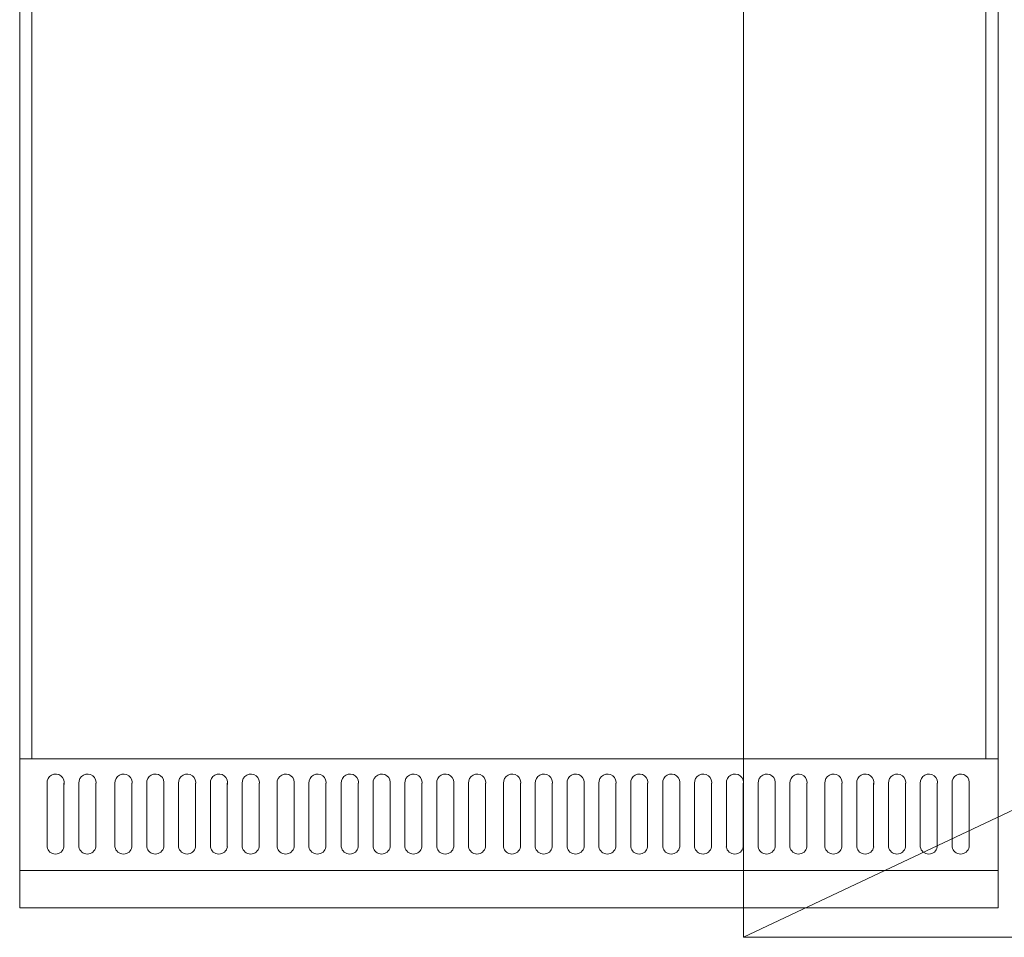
# Model space of a CAD drawing. Header units: inches. Extents: x 382808 to 408593, y -18409 to -9482.
# Tile 14 of 256: x 399195 to 399236, y -17270 to -17233. Entities that reach past the tile are written whole.
import ezdxf

# ---------------------------------------------------------------- set-up
doc = ezdxf.new("R2010")
doc.units = ezdxf.units.IN
doc.header["$LTSCALE"] = 2
doc.header["$MEASUREMENT"] = 0
doc.layers.add('!!!LOZAMET_Nr_pióra__9', color=220, linetype='CONTINUOUS', lineweight=0)

msp = doc.modelspace()

# ---------------------------------------------------------------- linework, layer by layer
at = {"layer": '!!!LOZAMET_Nr_pióra__9', "color": 7, "linetype": 'Continuous', "lineweight": 0}
for p, q in [((399225.049, -17190.068), (399225.049, -17270.068)), ((399195.463, -17268.86), (399195.463, -17198.86)), ((399195.963, -17262.767), (399195.963, -17198.86)), ((399234.963, -17262.767), (399234.963, -17198.86)), ((399235.463, -17198.86), (399235.463, -17268.86)), ((399298.405, -17235.445), (399225.049, -17270.068)), ((399235.463, -17262.767), (399195.463, -17262.767)), ((399195.463, -17262.767), (399195.963, -17262.767)), ((399235.463, -17262.767), (399234.963, -17262.767)), ((399196.581, -17263.766), (399196.581, -17266.368)), ((399197.274, -17263.766), (399197.274, -17266.368)), ((399197.881, -17263.766), (399197.881, -17266.368)), ((399197.881, -17263.766), (399197.881, -17266.368)), ((399197.881, -17263.766), (399197.881, -17266.368)), ((399197.881, -17263.766), (399197.881, -17266.368)), ((399198.574, -17263.766), (399198.574, -17266.368)), ((399198.574, -17263.766), (399198.574, -17266.368)), ((399198.574, -17263.766), (399198.574, -17266.368)), ((399198.574, -17263.766), (399198.574, -17266.368)), ((399199.358, -17263.766), (399199.358, -17266.368)), ((399200.051, -17263.766), (399200.051, -17266.368)), ((399200.658, -17263.766), (399200.658, -17266.368)), ((399200.658, -17263.766), (399200.658, -17266.368)), ((399200.658, -17263.766), (399200.658, -17266.368)), ((399200.658, -17263.766), (399200.658, -17266.368)), ((399201.351, -17263.766), (399201.351, -17266.368)), ((399201.351, -17263.766), (399201.351, -17266.368)), ((399201.351, -17263.766), (399201.351, -17266.368)), ((399201.351, -17263.766), (399201.351, -17266.368)), ((399201.958, -17263.766), (399201.958, -17266.368)), ((399201.958, -17263.766), (399201.958, -17266.368)), ((399201.958, -17263.766), (399201.958, -17266.368)), ((399201.958, -17263.766), (399201.958, -17266.368)), ((399201.958, -17263.766), (399201.958, -17266.368)), ((399201.958, -17263.766), (399201.958, -17266.368)), ((399202.651, -17263.766), (399202.651, -17266.368)), ((399202.651, -17263.766), (399202.651, -17266.368)), ((399202.651, -17263.766), (399202.651, -17266.368)), ((399202.651, -17263.766), (399202.651, -17266.368)), ((399202.651, -17263.766), (399202.651, -17266.368)), ((399202.651, -17263.766), (399202.651, -17266.368)), ((399203.258, -17263.766), (399203.258, -17266.368)), ((399203.258, -17263.766), (399203.258, -17266.368)), ((399203.258, -17263.766), (399203.258, -17266.368)), ((399203.258, -17263.766), (399203.258, -17266.368)), ((399203.951, -17263.766), (399203.951, -17266.368)), ((399203.951, -17263.766), (399203.951, -17266.368)), ((399203.951, -17263.766), (399203.951, -17266.368)), ((399203.951, -17263.766), (399203.951, -17266.368)), ((399204.558, -17263.766), (399204.558, -17266.368)), ((399205.251, -17263.766), (399205.251, -17266.368)), ((399205.988, -17263.766), (399205.988, -17266.368)), ((399206.681, -17263.766), (399206.681, -17266.368)), ((399207.288, -17263.766), (399207.288, -17266.368)), ((399207.288, -17263.766), (399207.288, -17266.368)), ((399207.288, -17263.766), (399207.288, -17266.368)), ((399207.288, -17263.766), (399207.288, -17266.368)), ((399207.981, -17263.766), (399207.981, -17266.368)), ((399207.981, -17263.766), (399207.981, -17266.368)), ((399207.981, -17263.766), (399207.981, -17266.368)), ((399207.981, -17263.766), (399207.981, -17266.368)), ((399208.611, -17263.766), (399208.611, -17266.368)), ((399209.304, -17263.766), (399209.304, -17266.368)), ((399209.911, -17263.766), (399209.911, -17266.368)), ((399209.911, -17263.766), (399209.911, -17266.368)), ((399209.911, -17263.766), (399209.911, -17266.368)), ((399209.911, -17263.766), (399209.911, -17266.368)), ((399210.604, -17263.766), (399210.604, -17266.368)), ((399210.604, -17263.766), (399210.604, -17266.368)), ((399210.604, -17263.766), (399210.604, -17266.368)), ((399210.604, -17263.766), (399210.604, -17266.368)), ((399211.211, -17263.766), (399211.211, -17266.368)), ((399211.211, -17263.766), (399211.211, -17266.368)), ((399211.211, -17263.766), (399211.211, -17266.368)), ((399211.211, -17263.766), (399211.211, -17266.368)), ((399211.211, -17263.766), (399211.211, -17266.368)), ((399211.211, -17263.766), (399211.211, -17266.368)), ((399211.904, -17263.766), (399211.904, -17266.368)), ((399211.904, -17263.766), (399211.904, -17266.368)), ((399211.904, -17263.766), (399211.904, -17266.368)), ((399211.904, -17263.766), (399211.904, -17266.368)), ((399211.904, -17263.766), (399211.904, -17266.368)), ((399211.904, -17263.766), (399211.904, -17266.368)), ((399212.511, -17263.766), (399212.511, -17266.368)), ((399212.511, -17263.766), (399212.511, -17266.368)), ((399212.511, -17263.766), (399212.511, -17266.368)), ((399212.511, -17263.766), (399212.511, -17266.368)), ((399213.204, -17263.766), (399213.204, -17266.368)), ((399213.204, -17263.766), (399213.204, -17266.368)), ((399213.204, -17263.766), (399213.204, -17266.368)), ((399213.204, -17263.766), (399213.204, -17266.368)), ((399213.811, -17263.766), (399213.811, -17266.368)), ((399214.504, -17263.766), (399214.504, -17266.368)), ((399215.24, -17263.766), (399215.24, -17266.368)), ((399215.933, -17263.766), (399215.933, -17266.368)), ((399216.54, -17263.766), (399216.54, -17266.368)), ((399216.54, -17263.766), (399216.54, -17266.368)), ((399216.54, -17263.766), (399216.54, -17266.368)), ((399216.54, -17263.766), (399216.54, -17266.368)), ((399217.233, -17263.766), (399217.233, -17266.368)), ((399217.233, -17263.766), (399217.233, -17266.368)), ((399217.233, -17263.766), (399217.233, -17266.368)), ((399217.233, -17263.766), (399217.233, -17266.368)), ((399217.84, -17263.766), (399217.84, -17266.368)), ((399217.84, -17263.766), (399217.84, -17266.368)), ((399217.84, -17263.766), (399217.84, -17266.368)), ((399217.84, -17263.766), (399217.84, -17266.368)), ((399217.84, -17263.766), (399217.84, -17266.368)), ((399217.84, -17263.766), (399217.84, -17266.368)), ((399218.533, -17263.766), (399218.533, -17266.368)), ((399218.533, -17263.766), (399218.533, -17266.368)), ((399218.533, -17263.766), (399218.533, -17266.368)), ((399218.533, -17263.766), (399218.533, -17266.368)), ((399218.533, -17263.766), (399218.533, -17266.368)), ((399218.533, -17263.766), (399218.533, -17266.368)), ((399219.14, -17263.766), (399219.14, -17266.368)), ((399219.14, -17263.766), (399219.14, -17266.368)), ((399219.14, -17263.766), (399219.14, -17266.368)), ((399219.14, -17263.766), (399219.14, -17266.368)), ((399219.833, -17263.766), (399219.833, -17266.368)), ((399219.833, -17263.766), (399219.833, -17266.368)), ((399219.833, -17263.766), (399219.833, -17266.368)), ((399219.833, -17263.766), (399219.833, -17266.368)), ((399220.44, -17263.766), (399220.44, -17266.368)), ((399221.133, -17263.766), (399221.133, -17266.368)), ((399221.75, -17263.766), (399221.75, -17266.368)), ((399222.443, -17263.766), (399222.443, -17266.368)), ((399223.05, -17263.766), (399223.05, -17266.368)), ((399223.05, -17263.766), (399223.05, -17266.368)), ((399223.05, -17263.766), (399223.05, -17266.368)), ((399223.05, -17263.766), (399223.05, -17266.368)), ((399223.743, -17263.766), (399223.743, -17266.368)), ((399223.743, -17263.766), (399223.743, -17266.368)), ((399223.743, -17263.766), (399223.743, -17266.368)), ((399223.743, -17263.766), (399223.743, -17266.368)), ((399224.35, -17263.766), (399224.35, -17266.368)), ((399224.35, -17263.766), (399224.35, -17266.368)), ((399224.35, -17263.766), (399224.35, -17266.368)), ((399224.35, -17263.766), (399224.35, -17266.368)), ((399224.35, -17263.766), (399224.35, -17266.368)), ((399224.35, -17263.766), (399224.35, -17266.368)), ((399225.043, -17263.766), (399225.043, -17266.368)), ((399225.043, -17263.766), (399225.043, -17266.368)), ((399225.043, -17263.766), (399225.043, -17266.368)), ((399225.043, -17263.766), (399225.043, -17266.368)), ((399225.043, -17263.766), (399225.043, -17266.368)), ((399225.043, -17263.766), (399225.043, -17266.368)), ((399225.65, -17263.766), (399225.65, -17266.368)), ((399225.65, -17263.766), (399225.65, -17266.368)), ((399225.65, -17263.766), (399225.65, -17266.368)), ((399225.65, -17263.766), (399225.65, -17266.368)), ((399226.343, -17263.766), (399226.343, -17266.368)), ((399226.343, -17263.766), (399226.343, -17266.368)), ((399226.343, -17263.766), (399226.343, -17266.368)), ((399226.343, -17263.766), (399226.343, -17266.368)), ((399226.95, -17263.766), (399226.95, -17266.368)), ((399227.643, -17263.766), (399227.643, -17266.368)), ((399228.379, -17263.766), (399228.379, -17266.368)), ((399229.072, -17263.766), (399229.072, -17266.368)), ((399229.679, -17263.766), (399229.679, -17266.368)), ((399229.679, -17263.766), (399229.679, -17266.368)), ((399229.679, -17263.766), (399229.679, -17266.368)), ((399229.679, -17263.766), (399229.679, -17266.368)), ((399230.372, -17263.766), (399230.372, -17266.368)), ((399230.372, -17263.766), (399230.372, -17266.368)), ((399230.372, -17263.766), (399230.372, -17266.368)), ((399230.372, -17263.766), (399230.372, -17266.368)), ((399230.979, -17263.766), (399230.979, -17266.368)), ((399230.979, -17263.766), (399230.979, -17266.368)), ((399230.979, -17263.766), (399230.979, -17266.368)), ((399230.979, -17263.766), (399230.979, -17266.368)), ((399230.979, -17263.766), (399230.979, -17266.368)), ((399230.979, -17263.766), (399230.979, -17266.368)), ((399231.672, -17263.766), (399231.672, -17266.368)), ((399231.672, -17263.766), (399231.672, -17266.368)), ((399231.672, -17263.766), (399231.672, -17266.368)), ((399231.672, -17263.766), (399231.672, -17266.368)), ((399231.672, -17263.766), (399231.672, -17266.368)), ((399231.672, -17263.766), (399231.672, -17266.368)), ((399232.279, -17263.766), (399232.279, -17266.368)), ((399232.279, -17263.766), (399232.279, -17266.368)), ((399232.279, -17263.766), (399232.279, -17266.368)), ((399232.279, -17263.766), (399232.279, -17266.368)), ((399232.972, -17263.766), (399232.972, -17266.368)), ((399232.972, -17263.766), (399232.972, -17266.368)), ((399232.972, -17263.766), (399232.972, -17266.368)), ((399232.972, -17263.766), (399232.972, -17266.368)), ((399233.579, -17263.766), (399233.579, -17266.368)), ((399234.272, -17263.766), (399234.272, -17266.368)), ((399235.463, -17267.337), (399195.463, -17267.337)), ((399195.463, -17267.337), (399195.963, -17267.337)), ((399235.463, -17268.86), (399195.463, -17268.86)), ((399225.049, -17270.068), (399394.549, -17270.068))]:
    msp.add_line(p, q, dxfattribs=at)
for centre, radius, start, end in [((399196.932, -17263.744), 0.352, 346.7221, 183.6396), ((399198.232, -17263.744), 0.352, 346.7221, 183.6396), ((399198.232, -17263.744), 0.352, 346.7221, 183.6396), ((399198.232, -17263.744), 0.352, 346.7221, 183.6396), ((399198.232, -17263.744), 0.352, 346.7221, 183.6396), ((399199.709, -17263.744), 0.352, 346.7221, 183.6396), ((399201.009, -17263.744), 0.352, 346.7221, 183.6396), ((399201.009, -17263.744), 0.352, 346.7221, 183.6396), ((399201.009, -17263.744), 0.352, 346.7221, 183.6396), ((399201.009, -17263.744), 0.352, 346.7221, 183.6396), ((399202.309, -17263.744), 0.352, 346.7221, 183.6396), ((399202.309, -17263.744), 0.352, 346.7221, 183.6396), ((399202.309, -17263.744), 0.352, 346.7221, 183.6396), ((399202.309, -17263.744), 0.352, 346.7221, 183.6396), ((399202.309, -17263.744), 0.352, 346.7221, 183.6396), ((399202.309, -17263.744), 0.352, 346.7221, 183.6396), ((399203.609, -17263.744), 0.352, 346.7221, 183.6396), ((399203.609, -17263.744), 0.352, 346.7221, 183.6396), ((399203.609, -17263.744), 0.352, 346.7221, 183.6396), ((399203.609, -17263.744), 0.352, 346.7221, 183.6396), ((399204.909, -17263.744), 0.352, 346.7221, 183.6396), ((399206.338, -17263.744), 0.352, 346.7221, 183.6396), ((399207.638, -17263.744), 0.352, 346.7221, 183.6396), ((399207.638, -17263.744), 0.352, 346.7221, 183.6396), ((399207.638, -17263.744), 0.352, 346.7221, 183.6396), ((399207.638, -17263.744), 0.352, 346.7221, 183.6396), ((399208.962, -17263.744), 0.352, 346.7221, 183.6396), ((399210.262, -17263.744), 0.352, 346.7221, 183.6396), ((399210.262, -17263.744), 0.352, 346.7221, 183.6396), ((399210.262, -17263.744), 0.352, 346.7221, 183.6396), ((399210.262, -17263.744), 0.352, 346.7221, 183.6396), ((399211.562, -17263.744), 0.352, 346.7221, 183.6396), ((399211.562, -17263.744), 0.352, 346.7221, 183.6396), ((399211.562, -17263.744), 0.352, 346.7221, 183.6396), ((399211.562, -17263.744), 0.352, 346.7221, 183.6396), ((399211.562, -17263.744), 0.352, 346.7221, 183.6396), ((399211.562, -17263.744), 0.352, 346.7221, 183.6396), ((399212.862, -17263.744), 0.352, 346.7221, 183.6396), ((399212.862, -17263.744), 0.352, 346.7221, 183.6396), ((399212.862, -17263.744), 0.352, 346.7221, 183.6396), ((399212.862, -17263.744), 0.352, 346.7221, 183.6396), ((399214.162, -17263.744), 0.352, 346.7221, 183.6396), ((399215.591, -17263.744), 0.352, 346.7221, 183.6396), ((399216.891, -17263.744), 0.352, 346.7221, 183.6396), ((399216.891, -17263.744), 0.352, 346.7221, 183.6396), ((399216.891, -17263.744), 0.352, 346.7221, 183.6396), ((399216.891, -17263.744), 0.352, 346.7221, 183.6396), ((399218.191, -17263.744), 0.352, 346.7221, 183.6396), ((399218.191, -17263.744), 0.352, 346.7221, 183.6396), ((399218.191, -17263.744), 0.352, 346.7221, 183.6396), ((399218.191, -17263.744), 0.352, 346.7221, 183.6396), ((399218.191, -17263.744), 0.352, 346.7221, 183.6396), ((399218.191, -17263.744), 0.352, 346.7221, 183.6396), ((399219.491, -17263.744), 0.352, 346.7221, 183.6396), ((399219.491, -17263.744), 0.352, 346.7221, 183.6396), ((399219.491, -17263.744), 0.352, 346.7221, 183.6396), ((399219.491, -17263.744), 0.352, 346.7221, 183.6396), ((399220.791, -17263.744), 0.352, 346.7221, 183.6396), ((399222.101, -17263.744), 0.352, 346.7221, 183.6396), ((399223.401, -17263.744), 0.352, 346.7221, 183.6396), ((399223.401, -17263.744), 0.352, 346.7221, 183.6396), ((399223.401, -17263.744), 0.352, 346.7221, 183.6396), ((399223.401, -17263.744), 0.352, 346.7221, 183.6396), ((399224.701, -17263.744), 0.352, 346.7221, 183.6396), ((399224.701, -17263.744), 0.352, 346.7221, 183.6396), ((399224.701, -17263.744), 0.352, 346.7221, 183.6396), ((399224.701, -17263.744), 0.352, 346.7221, 183.6396), ((399224.701, -17263.744), 0.352, 346.7221, 183.6396), ((399224.701, -17263.744), 0.352, 346.7221, 183.6396), ((399226.001, -17263.744), 0.352, 346.7221, 183.6396), ((399226.001, -17263.744), 0.352, 346.7221, 183.6396), ((399226.001, -17263.744), 0.352, 346.7221, 183.6396), ((399226.001, -17263.744), 0.352, 346.7221, 183.6396), ((399227.301, -17263.744), 0.352, 346.7221, 183.6396), ((399228.73, -17263.744), 0.352, 346.7221, 183.6396), ((399230.03, -17263.744), 0.352, 346.7221, 183.6396), ((399230.03, -17263.744), 0.352, 346.7221, 183.6396), ((399230.03, -17263.744), 0.352, 346.7221, 183.6396), ((399230.03, -17263.744), 0.352, 346.7221, 183.6396), ((399231.33, -17263.744), 0.352, 346.7221, 183.6396), ((399231.33, -17263.744), 0.352, 346.7221, 183.6396), ((399231.33, -17263.744), 0.352, 346.7221, 183.6396), ((399231.33, -17263.744), 0.352, 346.7221, 183.6396), ((399231.33, -17263.744), 0.352, 346.7221, 183.6396), ((399231.33, -17263.744), 0.352, 346.7221, 183.6396), ((399232.63, -17263.744), 0.352, 346.7221, 183.6396), ((399232.63, -17263.744), 0.352, 346.7221, 183.6396), ((399232.63, -17263.744), 0.352, 346.7221, 183.6396), ((399232.63, -17263.744), 0.352, 346.7221, 183.6396), ((399233.93, -17263.744), 0.352, 346.7221, 183.6396), ((399196.927, -17266.315), 0.351, 188.7423, 351.2577), ((399198.227, -17266.315), 0.351, 188.7423, 351.2577), ((399198.227, -17266.315), 0.351, 188.7423, 351.2577), ((399198.227, -17266.315), 0.351, 188.7423, 351.2577), ((399198.227, -17266.315), 0.351, 188.7423, 351.2577), ((399199.705, -17266.315), 0.351, 188.7423, 351.2577), ((399201.005, -17266.315), 0.351, 188.7423, 351.2577), ((399201.005, -17266.315), 0.351, 188.7423, 351.2577), ((399201.005, -17266.315), 0.351, 188.7423, 351.2577), ((399201.005, -17266.315), 0.351, 188.7423, 351.2577), ((399202.305, -17266.315), 0.351, 188.7423, 351.2577), ((399202.305, -17266.315), 0.351, 188.7423, 351.2577), ((399202.305, -17266.315), 0.351, 188.7423, 351.2577), ((399202.305, -17266.315), 0.351, 188.7423, 351.2577), ((399202.305, -17266.315), 0.351, 188.7423, 351.2577), ((399202.305, -17266.315), 0.351, 188.7423, 351.2577), ((399203.605, -17266.315), 0.351, 188.7423, 351.2577), ((399203.605, -17266.315), 0.351, 188.7423, 351.2577), ((399203.605, -17266.315), 0.351, 188.7423, 351.2577), ((399203.605, -17266.315), 0.351, 188.7423, 351.2577), ((399204.905, -17266.315), 0.351, 188.7423, 351.2577), ((399206.334, -17266.315), 0.351, 188.7423, 351.2577), ((399207.634, -17266.315), 0.351, 188.7423, 351.2577), ((399207.634, -17266.315), 0.351, 188.7423, 351.2577), ((399207.634, -17266.315), 0.351, 188.7423, 351.2577), ((399207.634, -17266.315), 0.351, 188.7423, 351.2577), ((399208.957, -17266.315), 0.351, 188.7423, 351.2577), ((399210.257, -17266.315), 0.351, 188.7423, 351.2577), ((399210.257, -17266.315), 0.351, 188.7423, 351.2577), ((399210.257, -17266.315), 0.351, 188.7423, 351.2577), ((399210.257, -17266.315), 0.351, 188.7423, 351.2577), ((399211.557, -17266.315), 0.351, 188.7423, 351.2577), ((399211.557, -17266.315), 0.351, 188.7423, 351.2577), ((399211.557, -17266.315), 0.351, 188.7423, 351.2577), ((399211.557, -17266.315), 0.351, 188.7423, 351.2577), ((399211.557, -17266.315), 0.351, 188.7423, 351.2577), ((399211.557, -17266.315), 0.351, 188.7423, 351.2577), ((399212.857, -17266.315), 0.351, 188.7423, 351.2577), ((399212.857, -17266.315), 0.351, 188.7423, 351.2577), ((399212.857, -17266.315), 0.351, 188.7423, 351.2577), ((399212.857, -17266.315), 0.351, 188.7423, 351.2577), ((399214.157, -17266.315), 0.351, 188.7423, 351.2577), ((399215.586, -17266.315), 0.351, 188.7423, 351.2577), ((399216.886, -17266.315), 0.351, 188.7423, 351.2577), ((399216.886, -17266.315), 0.351, 188.7423, 351.2577), ((399216.886, -17266.315), 0.351, 188.7423, 351.2577), ((399216.886, -17266.315), 0.351, 188.7423, 351.2577), ((399218.186, -17266.315), 0.351, 188.7423, 351.2577), ((399218.186, -17266.315), 0.351, 188.7423, 351.2577), ((399218.186, -17266.315), 0.351, 188.7423, 351.2577), ((399218.186, -17266.315), 0.351, 188.7423, 351.2577), ((399218.186, -17266.315), 0.351, 188.7423, 351.2577), ((399218.186, -17266.315), 0.351, 188.7423, 351.2577), ((399219.486, -17266.315), 0.351, 188.7423, 351.2577), ((399219.486, -17266.315), 0.351, 188.7423, 351.2577), ((399219.486, -17266.315), 0.351, 188.7423, 351.2577), ((399219.486, -17266.315), 0.351, 188.7423, 351.2577), ((399220.786, -17266.315), 0.351, 188.7423, 351.2577), ((399222.096, -17266.315), 0.351, 188.7423, 351.2577), ((399223.396, -17266.315), 0.351, 188.7423, 351.2577), ((399223.396, -17266.315), 0.351, 188.7423, 351.2577), ((399223.396, -17266.315), 0.351, 188.7423, 351.2577), ((399223.396, -17266.315), 0.351, 188.7423, 351.2577), ((399224.696, -17266.315), 0.351, 188.7423, 351.2577), ((399224.696, -17266.315), 0.351, 188.7423, 351.2577), ((399224.696, -17266.315), 0.351, 188.7423, 351.2577), ((399224.696, -17266.315), 0.351, 188.7423, 351.2577), ((399224.696, -17266.315), 0.351, 188.7423, 351.2577), ((399224.696, -17266.315), 0.351, 188.7423, 351.2577), ((399225.996, -17266.315), 0.351, 188.7423, 351.2577), ((399225.996, -17266.315), 0.351, 188.7423, 351.2577), ((399225.996, -17266.315), 0.351, 188.7423, 351.2577), ((399225.996, -17266.315), 0.351, 188.7423, 351.2577), ((399227.296, -17266.315), 0.351, 188.7423, 351.2577), ((399228.726, -17266.315), 0.351, 188.7423, 351.2577), ((399230.026, -17266.315), 0.351, 188.7423, 351.2577), ((399230.026, -17266.315), 0.351, 188.7423, 351.2577), ((399230.026, -17266.315), 0.351, 188.7423, 351.2577), ((399230.026, -17266.315), 0.351, 188.7423, 351.2577), ((399231.326, -17266.315), 0.351, 188.7423, 351.2577), ((399231.326, -17266.315), 0.351, 188.7423, 351.2577), ((399231.326, -17266.315), 0.351, 188.7423, 351.2577), ((399231.326, -17266.315), 0.351, 188.7423, 351.2577), ((399231.326, -17266.315), 0.351, 188.7423, 351.2577), ((399231.326, -17266.315), 0.351, 188.7423, 351.2577), ((399232.626, -17266.315), 0.351, 188.7423, 351.2577), ((399232.626, -17266.315), 0.351, 188.7423, 351.2577), ((399232.626, -17266.315), 0.351, 188.7423, 351.2577), ((399232.626, -17266.315), 0.351, 188.7423, 351.2577), ((399233.926, -17266.315), 0.351, 188.7423, 351.2577)]:
    msp.add_arc(centre, radius, start, end, dxfattribs=at)

doc.saveas('drawing.dxf')
